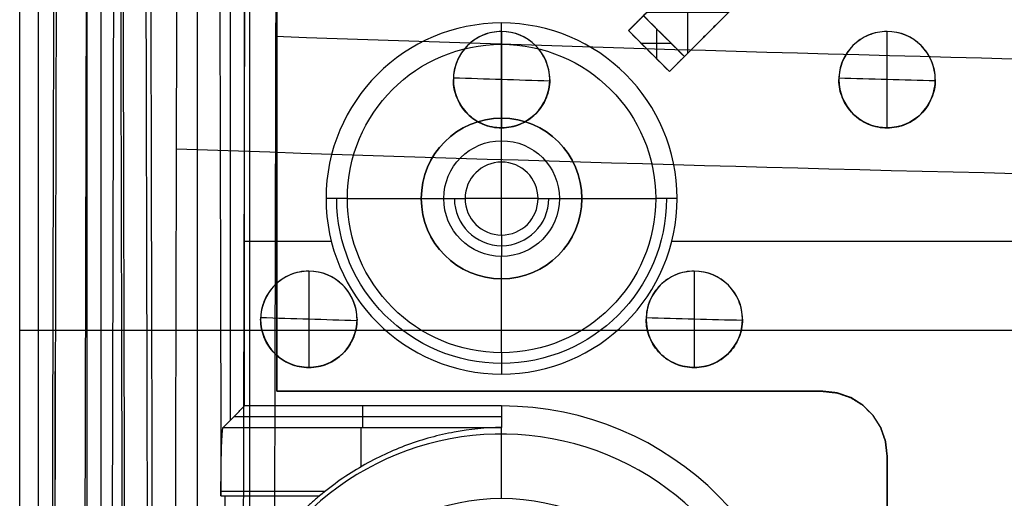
# Model space of a CAD drawing. Header units: millimetres. Extents: x -68 to 68, y -70 to 54.
# Tile 4 of 4: x -68 to -52, y -31 to -23. Entities that reach past the tile are written whole.
import ezdxf

# ---------------------------------------------------------------- set-up
doc = ezdxf.new("R2010")
doc.units = ezdxf.units.MM
doc.layers.add('Layer 01', color=7, linetype='Continuous', true_color=0x000000)

# ---------------------------------------------------------------- blocks, each defined once
blk = doc.blocks.new('Extruded-1.step')
at = {"layer": 'Layer 01', "color": 9, "true_color": 0xc0c0c0}
for p, q in [((-0.435, 0.202, 0.45), (-0.202, 0.435, 0.45)), ((-0.318, 0.318, 0.9), (-0.318, 0.318)), ((0.435, -0.202, 0.45), (-0.202, 0.435, 0.45)), ((0.202, -0.435, 0.45), (-0.435, 0.202, 0.45)), ((0, 0.233), (0, -0.233)), ((0, 0.233, 0.9), (0, -0.233, 0.9)), ((0.233, 0), (-0.233, 0)), ((0.233, 0, 0.9), (-0.233, 0, 0.9)), ((0.117, 0.117, 0.9), (0.117, 0.117)), ((-0.117, -0.117, 0.9), (-0.117, -0.117)), ((0.202, -0.435, 0.45), (0.435, -0.202, 0.45)), ((0.318, -0.318), (0.318, -0.318, 0.9))]:
    blk.add_line(p, q, dxfattribs=at)
for points in [[(-0.435, 0.202), (-0.318, 0.318), (-0.202, 0.435)], [(-0.202, 0.435, 0.9), (-0.318, 0.318, 0.9), (-0.435, 0.202, 0.9)], [(-0.202, 0.435), (0.117, 0.117), (0.435, -0.202)], [(-0.202, 0.435, 0.9), (-0.202, 0.435, 0.45), (-0.202, 0.435)], [(0.435, -0.202, 0.9), (0.117, 0.117, 0.9), (-0.202, 0.435, 0.9)], [(0.202, -0.435), (-0.117, -0.117), (-0.435, 0.202)], [(-0.435, 0.202, 0.9), (-0.117, -0.117, 0.9), (0.202, -0.435, 0.9)], [(-0.435, 0.202), (-0.435, 0.202, 0.45), (-0.435, 0.202, 0.9)], [(0.435, -0.202), (0.318, -0.318), (0.202, -0.435)], [(0.202, -0.435, 0.9), (0.318, -0.318, 0.9), (0.435, -0.202, 0.9)], [(0.435, -0.202, 0.9), (0.435, -0.202, 0.45), (0.435, -0.202)], [(0.202, -0.435, 0.9), (0.202, -0.435, 0.45), (0.202, -0.435)]]:
    blk.add_open_spline(points, degree=2, dxfattribs=at)
blk = doc.blocks.new('6271166944.step')
at = {"layer": 'Layer 01'}
blk.add_blockref('Extruded-1.step', (0, 0), dxfattribs=at)
blk = doc.blocks.new('Extruded-2.step')
at = {"layer": 'Layer 01', "color": 9, "true_color": 0xcfc9b5}
for p, q in [((-0.686, -0.049, 0.45), (0.049, 0.686, 0.45)), ((0, 0.636), (0, -0.636)), ((0, 0.636, 0.9), (0, -0.636, 0.9)), ((0.686, 0.049, 0.45), (0.049, 0.686, 0.45)), ((-0.318, 0.318, 0.9), (-0.318, 0.318)), ((0.368, 0.368, 0.9), (0.368, 0.368)), ((-0.049, -0.686, 0.45), (0.686, 0.049, 0.45)), ((-0.049, -0.686, 0.45), (-0.686, -0.049, 0.45)), ((0.636, 0), (-0.636, 0)), ((0.636, 0, 0.9), (-0.636, 0, 0.9)), ((-0.368, -0.368, 0.9), (-0.368, -0.368)), ((0.318, -0.318), (0.318, -0.318, 0.9))]:
    blk.add_line(p, q, dxfattribs=at)
for points in [[(-0.686, -0.049), (-0.318, 0.318), (0.049, 0.686)], [(0.049, 0.686, 0.9), (-0.318, 0.318, 0.9), (-0.686, -0.049, 0.9)], [(0.049, 0.686), (0.368, 0.368), (0.686, 0.049)], [(0.049, 0.686, 0.9), (0.049, 0.686, 0.45), (0.049, 0.686)], [(0.686, 0.049, 0.9), (0.368, 0.368, 0.9), (0.049, 0.686, 0.9)], [(0.686, 0.049), (0.318, -0.318), (-0.049, -0.686)], [(-0.049, -0.686, 0.9), (0.318, -0.318, 0.9), (0.686, 0.049, 0.9)], [(0.686, 0.049, 0.9), (0.686, 0.049, 0.45), (0.686, 0.049)], [(-0.049, -0.686), (-0.368, -0.368), (-0.686, -0.049)], [(-0.686, -0.049, 0.9), (-0.368, -0.368, 0.9), (-0.049, -0.686, 0.9)], [(-0.686, -0.049), (-0.686, -0.049, 0.45), (-0.686, -0.049, 0.9)], [(-0.049, -0.686, 0.9), (-0.049, -0.686, 0.45), (-0.049, -0.686)]]:
    blk.add_open_spline(points, degree=2, dxfattribs=at)
blk = doc.blocks.new('6271167104.step')
at = {"layer": 'Layer 01'}
blk.add_blockref('Extruded-2.step', (0, 0), dxfattribs=at)
blk = doc.blocks.new('C210.step')
at = {"layer": 'Layer 01'}
for name, p in [('6271166944.step', (3.379, -42.621, -2.501)), ('6271167104.step', (2.895, -43.105, -2.501)), ('6271166944.step', (2.411, -43.589, -2.501))]:
    blk.add_blockref(name, p, dxfattribs=at)
blk = doc.blocks.new('Open CASCADE STEP translator 6.8 1.1.1.step')
at = {"layer": 'Layer 01', "color": 96, "true_color": 0x008000}
for p, q in [((-3.5, -49, 0.801), (-3.5, 4, 0.801)), ((0, -44.75, 1.601), (0, -44.75)), ((0, -47.25, 1.601), (0, -47.25)), ((-3.5, -49, 0.801), (5, -49, 0.801)), ((0.75, -49, 1.601), (0.75, -49)), ((5.223, -49.025, 0.801), (5, -49, 0.801)), ((5.112, -49.013, 1.601), (5.112, -49.013)), ((5.434, -49.099, 0.801), (5.223, -49.025, 0.801)), ((5.329, -49.062, 1.601), (5.329, -49.062)), ((5.623, -49.218, 0.801), (5.434, -49.099, 0.801)), ((5.529, -49.158, 1.601), (5.529, -49.158)), ((5.782, -49.377, 0.801), (5.623, -49.218, 0.801)), ((5.703, -49.297, 1.601), (5.703, -49.297)), ((5.901, -49.566, 0.801), (5.782, -49.377, 0.801)), ((5.842, -49.472, 1.601), (5.842, -49.472)), ((5.975, -49.777, 0.801), (5.901, -49.566, 0.801)), ((5.938, -49.672, 1.601), (5.938, -49.672)), ((6, -50, 0.801), (5.975, -49.777, 0.801)), ((5.987, -49.889, 1.601), (5.987, -49.889)), ((6, -71, 0.801), (6, -50, 0.801))]:
    blk.add_line(p, q, dxfattribs=at)
at = {"layer": 'Layer 01', "color": 96, "true_color": 0x008000, "extrusion": (0, 0, -1)}
for centre, start, end in [((0, -46, -1.601), 0, 180), ((0, -46, -0.801), 0, 180), ((0, -46, -1.601), 180, 0), ((0, -46, -0.801), 180, 0)]:
    blk.add_arc(centre, 1.25, start, end, dxfattribs=at)
at = {"layer": 'Layer 01', "color": 96, "true_color": 0x008000}
for start, end in [(0, 180), (180, 0)]:
    blk.add_arc((0, -46), 1.25, start, end, dxfattribs=at)
for points in [[(-3.5, -49), (-3.5, -22.5), (-3.5, 4)], [(-3.5, 4, 1.601), (-3.5, -22.5, 1.601), (-3.5, -49, 1.601)], [(-1.25, -46), (-1.25, -46, 0.801), (-1.25, -46, 1.601)], [(1.25, -46, 1.601), (1.25, -46, 0.801), (1.25, -46)], [(-3.5, -49, 1.601), (-3.5, -49, 0.801), (-3.5, -49)], [(5, -49), (0.75, -49), (-3.5, -49)], [(-3.5, -49, 1.601), (0.75, -49, 1.601), (5, -49, 1.601)], [(5, -49, 1.601), (5, -49, 0.801), (5, -49)], [(5.223, -49.025), (5.112, -49.013), (5, -49)], [(5, -49, 1.601), (5.112, -49.013, 1.601), (5.223, -49.025, 1.601)], [(5.223, -49.025, 1.601), (5.223, -49.025, 0.801), (5.223, -49.025)], [(5.434, -49.099), (5.329, -49.062), (5.223, -49.025)], [(5.223, -49.025, 1.601), (5.329, -49.062, 1.601), (5.434, -49.099, 1.601)], [(5.434, -49.099, 1.601), (5.434, -49.099, 0.801), (5.434, -49.099)], [(5.623, -49.218), (5.529, -49.158), (5.434, -49.099)], [(5.434, -49.099, 1.601), (5.529, -49.158, 1.601), (5.623, -49.218, 1.601)], [(5.623, -49.218, 1.601), (5.623, -49.218, 0.801), (5.623, -49.218)], [(5.782, -49.377), (5.703, -49.297), (5.623, -49.218)], [(5.623, -49.218, 1.601), (5.703, -49.297, 1.601), (5.782, -49.377, 1.601)], [(5.782, -49.377, 1.601), (5.782, -49.377, 0.801), (5.782, -49.377)], [(5.901, -49.566), (5.842, -49.472), (5.782, -49.377)], [(5.782, -49.377, 1.601), (5.842, -49.472, 1.601), (5.901, -49.566, 1.601)], [(5.901, -49.566, 1.601), (5.901, -49.566, 0.801), (5.901, -49.566)], [(5.975, -49.777), (5.938, -49.672), (5.901, -49.566)], [(5.901, -49.566, 1.601), (5.938, -49.672, 1.601), (5.975, -49.777, 1.601)], [(5.975, -49.777, 1.601), (5.975, -49.777, 0.801), (5.975, -49.777)], [(6, -50), (5.987, -49.889), (5.975, -49.777)], [(5.975, -49.777, 1.601), (5.987, -49.889, 1.601), (6, -50, 1.601)], [(6, -50, 1.601), (6, -50, 0.801), (6, -50)], [(6, -71), (6, -60.5), (6, -50)], [(6, -50, 1.601), (6, -60.5, 1.601), (6, -71, 1.601)]]:
    blk.add_open_spline(points, degree=2, dxfattribs=at)
blk = doc.blocks.new('Board.step')
at = {"layer": 'Layer 01'}
blk.add_blockref('Open CASCADE STEP translator 6.8 1.1.1.step', (0, 0, -1.601), dxfattribs=at)
blk = doc.blocks.new('MC403-X_A_090322_MultipleBody.step')
at = {"layer": 'Layer 01'}
for name in ['Board.step', 'C210.step']:
    blk.add_blockref(name, (0, 0), dxfattribs=at)
blk = doc.blocks.new('MC403-X_A_090322_MultipleBody 090322')
at = {"layer": 'Layer 01'}
blk.add_blockref('MC403-X_A_090322_MultipleBody.step', (0, 0), dxfattribs=at)
blk = doc.blocks.new('TRO-13-001 MC403 CASTING270122')
at = {"layer": 'Layer 01', "color": 7, "true_color": 0xdde8ff}
for p, q in [((-67.208, -41.72, -4.15), (-67.208, 39.439, -4.15)), ((-64.218, -29.447, -3.25), (-64.218, 24.447, -3.25)), ((-66.448, -38.67, 1.679), (-66.448, -2.077, 4.135)), ((-60, -23.6), (-60, -23.268, -9.5)), ((-60, -25.1), (-60, -23.6)), ((-60, -25.432, -9.5), (-60, -25.1)), ((-60, -26.568, -9.5), (-60, -25.432, -9.5)), ((-62.4, -26), (-60.9, -26)), ((-59.432, -26, -9.5), (-60.568, -26, -9.5)), ((-59.1, -26), (-57.6, -26)), ((-60, -26.568, -9.5), (-60, -26.9)), ((-62.648, -26.671, -9.5), (-64, -26.671, -9.5)), ((-21.2, -26.671, -9.5), (-57.352, -26.671, -9.5)), ((-60, -28.4), (-60, -26.9)), ((-67.5, -28.051, -12.5), (-50.797, -28.051, -12.5)), ((-60, -28.4), (-60, -28.732, -9.5)), ((-62.167, -29.229, -9.5), (-62.167, -29.562, 0.053)), ((-64.167, -29.395, -4.724), (-60, -29.395, -4.724)), ((-60, -29.666, 3.035), (-60, -29.562, 0.053)), ((-62.752, -30.562, 1.018), (-64.367, -30.562, 1.018)), ((-64.303, -37.522, 0.553), (-64.303, -30.629, 1.016))]:
    blk.add_line(p, q, dxfattribs=at)
for centre, radius, start, end in [((-60, -26, -9.5), 2.732, 0, 180), ((-60, -26, -9.5), 0.568, 0, 180), ((-60, -26, -9.5), 2.732, 180, 0), ((-60, -26, -4.75), 0.734, 180, 0), ((-60, -26, -9.5), 0.568, 180, 0), ((-60, -34, -9.5), 4.771, 270, 90), ((-60, -34, 3.035), 4.334, 0, 149.4911)]:
    blk.add_arc(centre, radius, start, end, dxfattribs=at)
at = {"layer": 'Layer 01', "color": 7, "true_color": 0xdde8ff, "extrusion": (0, 0, -1)}
for centre, radius, start, end in [((60, -26), 2.4, 0, 180), ((60, -26), 0.9, 0, 180), ((60, -26, 4.75), 2.566, 180, 0), ((60, -26), 2.4, 180, 0), ((60, -26), 0.9, 180, 0), ((60, -34, -4), 3.334, 0, 180)]:
    blk.add_arc(centre, radius, start, end, dxfattribs=at)
at = {"layer": 'Layer 01', "color": 7, "true_color": 0xdde8ff, "extrusion": (-1, 0, -3.81639e-17)}
blk.add_arc((30.562, 0.018, 62.184), 1, 112.8929, 178, dxfattribs=at)
at = {"layer": 'Layer 01', "color": 7, "true_color": 0xdde8ff, "extrusion": (-1, 0, 0)}
blk.add_arc((30.666, 3, 60), 1, 90, 178, dxfattribs=at)
at = {"layer": 'Layer 01', "color": 7, "true_color": 0xdde8ff}
for points in [[(-67.5, -42.428, -12.5), (-67.5, -21.207, -12.5), (-67.5, 0.013, -12.5)], [(-64, -29.229, -9.5), (-64, -14.706, -9.5), (-64, -0.183, -9.5)], [(-67.005, -38.67, 1.679), (-66.962, -20.373, 2.907), (-66.919, -2.077, 4.135)], [(-65.977, -2.077, 4.135), (-65.934, -20.373, 2.907), (-65.891, -38.67, 1.679)], [(-65.849, -38.59, 0.481), (-65.892, -20.293, 1.709), (-65.935, -1.996, 2.938)], [(-64.434, -1.996, 2.938), (-64.401, -16.312, 1.977), (-64.367, -30.629, 1.016)], [(-62.4, -26), (-62.566, -26, -4.75), (-62.732, -26, -9.5)], [(-60.9, -26), (-60.734, -26, -4.75), (-60.568, -26, -9.5)], [(-59.432, -26, -9.5), (-59.266, -26, -4.75), (-59.1, -26)], [(-57.268, -26, -9.5), (-57.434, -26, -4.75), (-57.6, -26)], [(-64.334, -29.562, 0.053), (-64.167, -29.395, -4.724), (-64, -29.229, -9.5)], [(-60, -29.229, -9.5), (-62, -29.229, -9.5), (-64, -29.229, -9.5)], [(-60, -29.229, -9.5), (-60, -29.395, -4.724), (-60, -29.562, 0.053)], [(-64.334, -29.562, 0.053), (-62.167, -29.562, 0.053), (-60, -29.562, 0.053)], [(-64.367, -30.629, 1.016), (-63.6, -30.629, 1.016), (-62.834, -30.629, 1.016)]]:
    blk.add_open_spline(points, degree=2, dxfattribs=at)
for points, weights in [([(-64.367, -30.629, 1.016), (-64.369, -30.029, 1.056), (-64.355, -29.583, 0.653), (-64.334, -29.562, 0.053)], [1, 0.79710774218, 0.79710774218, 1]), ([(-62.834, -30.629, 1.016), (-63.223, -30.954, 0.994), (-63.55, -31.342, 0.968), (-63.807, -31.78, 0.938)], [1, 0.990197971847, 0.990197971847, 1])]:
    blk.add_rational_spline(points, weights, degree=3, dxfattribs=at)
blk.add_open_spline([(-60, -29.562, 0.053), (-60.245, -29.566, 0.169), (-60.492, -29.591, 0.286), (-60.98, -29.681, 0.507), (-61.225, -29.747, 0.612), (-61.703, -29.922, 0.797), (-61.937, -30.03, 0.878), (-62.402, -30.298, 0.994), (-62.623, -30.452, 1.028), (-62.834, -30.629, 1.016)], degree=3, knots=[0, 0, 0, 0, 0.817705, 0.817705, 1.63541, 1.63541, 2.453115, 2.453115, 3.27082, 3.27082, 3.27082, 3.27082], dxfattribs=at)
blk = doc.blocks.new('TRO-13-003 MC403 FRONT CASING270122')
at = {"layer": 'Layer 01', "color": 254, "true_color": 0xcad1ee}
for p, q in [((-63.918, -44.609, 4.114), (-63.918, 41.88, 4.114)), ((-66.232, -38.737, 2.676), (-66.232, -2.144, 5.133)), ((-64.731, -38.603, 0.681), (-64.731, -2.01, 3.137)), ((-60, -23.4, 18.678), (-60, -23.4, 18.979)), ((-54, -23.4, 19.001), (-54, -23.4, 19.302)), ((-60, -24.9, 18.577), (-60, -24.9, 18.878)), ((-54, -24.9, 18.901), (-54, -24.9, 19.202)), ((-63, -27.13, 18.253), (-63, -27.13, 18.554)), ((-57, -27.13, 18.593), (-57, -27.13, 18.895)), ((-63, -28.63, 18.152), (-63, -28.63, 18.453)), ((-57, -28.63, 18.493), (-57, -28.63, 18.794)), ((-66.946, -44.609, 3.351), (-66.946, -28.691, 3.351))]:
    blk.add_line(p, q, dxfattribs=at)
for centre, start, end in [((-60, -24.15, 18.79), 0, 180), ((-54, -24.15, 19.115), 0, 180), ((-60, -24.15, 18.766), 180, 0), ((-54, -24.15, 19.089), 180, 0), ((-63, -27.88, 18.365), 0, 180), ((-57, -27.88, 18.706), 0, 180), ((-63, -27.88, 18.341), 180, 0), ((-57, -27.88, 18.681), 180, 0)]:
    blk.add_arc(centre, 0.75, start, end, dxfattribs=at)
for points, knots in [([(-63.561, -44.609, 14.335), (-63.549, -39.405, 14.685), (-63.537, -34.2, 15.035), (-63.524, -28.995, 15.385), (-63.512, -23.791, 15.735), (-63.5, -18.586, 16.085), (-63.488, -13.381, 16.435), (-63.473, -6.973, 16.867), (-63.458, -0.564, 17.298), (-63.443, 5.845, 17.729)], [0, 0, 0, 0, 15.649399, 15.649399, 15.649399, 31.298799, 31.298799, 31.298799, 50.568779, 50.568779, 50.568779, 50.568779]), ([(-66.512, -44.609, 15.805), (-66.499, -39.412, 16.155), (-66.487, -34.215, 16.504), (-66.475, -29.017, 16.854), (-66.463, -23.82, 17.203), (-66.451, -18.623, 17.553), (-66.438, -13.425, 17.903), (-66.426, -8.228, 18.252), (-66.414, -3.031, 18.602), (-66.402, 2.167, 18.952), (-66.399, 3.255, 19.025), (-66.397, 4.343, 19.098), (-66.394, 5.431, 19.171)], [0, 0, 0, 0, 0.01562731, 0.01562731, 0.01562731, 0.03125462, 0.03125462, 0.03125462, 0.04688192, 0.04688192, 0.04688192, 0.05015331, 0.05015331, 0.05015331, 0.05015331]), ([(-65.104, -44.71, 17.246), (-65.092, -39.512, 17.596), (-65.08, -34.315, 17.946), (-65.068, -29.118, 18.295), (-65.066, -28.386, 18.345), (-65.064, -27.654, 18.394), (-65.063, -26.921, 18.443), (-65.049, -20.992, 18.842), (-65.035, -15.063, 19.241), (-65.021, -9.133, 19.64), (-65.011, -5.142, 19.908), (-65.002, -1.151, 20.177), (-64.993, 2.84, 20.445), (-64.991, 3.67, 20.501), (-64.989, 4.5, 20.557), (-64.987, 5.33, 20.613)], [-50.153314, -50.153314, -50.153314, -50.153314, -34.526006, -34.526006, -34.526006, -32.324725, -32.324725, -32.324725, -14.496136, -14.496136, -14.496136, -2.496136, -2.496136, -2.496136, 0, 0, 0, 0]), ([(-59.25, -24.15, 18.971), (-59.25, -23.952, 18.984), (-59.331, -23.757, 18.993), (-59.61, -23.48, 18.996), (-59.804, -23.399, 18.99), (-60.101, -23.4, 18.973), (-60.198, -23.42, 18.966), (-60.379, -23.496, 18.951), (-60.462, -23.551, 18.942), (-60.669, -23.759, 18.917), (-60.75, -23.954, 18.899), (-60.75, -24.15, 18.886)], [-2.409368, -2.409368, -2.409368, -2.409368, -1.807026, -1.807026, -1.204684, -1.204684, -0.903513, -0.903513, -0.602342, -0.602342, 0, 0, 0, 0]), ([(-59.25, -24.15, 18.67), (-59.25, -24.051, 18.676), (-59.27, -23.954, 18.682), (-59.345, -23.772, 18.69), (-59.401, -23.688, 18.692), (-59.609, -23.481, 18.694), (-59.805, -23.4, 18.689), (-60.099, -23.4, 18.672), (-60.197, -23.42, 18.665), (-60.379, -23.495, 18.65), (-60.461, -23.55, 18.641), (-60.601, -23.69, 18.624), (-60.656, -23.773, 18.615), (-60.731, -23.954, 18.599), (-60.75, -24.052, 18.591), (-60.75, -24.15, 18.585)], [0, 0, 0, 0, 0.298379, 0.298379, 0.596757, 0.596757, 1.193514, 1.193514, 1.491893, 1.491893, 1.790271, 1.790271, 2.08865, 2.08865, 2.387028, 2.387028, 2.387028, 2.387028]), ([(-53.25, -24.15, 19.29), (-53.25, -23.952, 19.303), (-53.331, -23.758, 19.312), (-53.609, -23.48, 19.317), (-53.804, -23.399, 19.312), (-54.101, -23.4, 19.297), (-54.198, -23.42, 19.291), (-54.379, -23.496, 19.277), (-54.462, -23.551, 19.269), (-54.669, -23.759, 19.244), (-54.75, -23.954, 19.227), (-54.75, -24.15, 19.213)], [-2.408987, -2.408987, -2.408987, -2.408987, -1.80674, -1.80674, -1.204493, -1.204493, -0.90337, -0.90337, -0.602247, -0.602247, 0, 0, 0, 0]), ([(-53.25, -24.15, 18.989), (-53.25, -24.051, 18.996), (-53.269, -23.954, 19.001), (-53.345, -23.772, 19.01), (-53.401, -23.689, 19.012), (-53.609, -23.481, 19.016), (-53.805, -23.4, 19.011), (-54.099, -23.4, 18.996), (-54.197, -23.42, 18.99), (-54.379, -23.495, 18.976), (-54.461, -23.55, 18.968), (-54.601, -23.69, 18.951), (-54.656, -23.773, 18.943), (-54.731, -23.954, 18.927), (-54.75, -24.052, 18.919), (-54.75, -24.15, 18.912)], [0, 0, 0, 0, 0.298333, 0.298333, 0.596666, 0.596666, 1.193331, 1.193331, 1.491664, 1.491664, 1.789997, 1.789997, 2.08833, 2.08833, 2.386663, 2.386663, 2.386663, 2.386663]), ([(-59.25, -24.15, 18.971), (-59.25, -24.249, 18.964), (-59.269, -24.346, 18.957), (-59.345, -24.528, 18.94), (-59.4, -24.611, 18.932), (-59.607, -24.818, 18.906), (-59.803, -24.9, 18.889), (-60.096, -24.9, 18.873), (-60.195, -24.881, 18.868), (-60.377, -24.806, 18.863), (-60.46, -24.751, 18.862), (-60.6, -24.611, 18.863), (-60.655, -24.528, 18.866), (-60.731, -24.346, 18.874), (-60.75, -24.248, 18.879), (-60.75, -24.15, 18.886)], [0, 0, 0, 0, 0.298352, 0.298352, 0.596704, 0.596704, 1.193407, 1.193407, 1.491759, 1.491759, 1.790111, 1.790111, 2.088463, 2.088463, 2.386815, 2.386815, 2.386815, 2.386815]), ([(-60.75, -24.15, 18.585), (-60.75, -24.346, 18.571), (-60.669, -24.542, 18.563), (-60.461, -24.75, 18.561), (-60.378, -24.805, 18.562), (-60.196, -24.881, 18.567), (-60.098, -24.9, 18.571), (-59.9, -24.9, 18.583), (-59.803, -24.88, 18.59), (-59.621, -24.805, 18.605), (-59.539, -24.749, 18.613), (-59.331, -24.542, 18.639), (-59.25, -24.348, 18.656), (-59.25, -24.15, 18.67)], [0, 0, 0, 0, 0.599513, 0.599513, 0.89927, 0.89927, 1.199027, 1.199027, 1.498784, 1.498784, 1.79854, 1.79854, 2.398054, 2.398054, 2.398054, 2.398054]), ([(-53.25, -24.15, 19.29), (-53.25, -24.249, 19.283), (-53.269, -24.346, 19.276), (-53.345, -24.528, 19.26), (-53.4, -24.611, 19.252), (-53.607, -24.818, 19.227), (-53.803, -24.9, 19.212), (-54.096, -24.9, 19.197), (-54.195, -24.881, 19.193), (-54.377, -24.806, 19.189), (-54.46, -24.751, 19.188), (-54.6, -24.611, 19.19), (-54.655, -24.528, 19.193), (-54.731, -24.346, 19.201), (-54.75, -24.248, 19.207), (-54.75, -24.15, 19.213)], [0, 0, 0, 0, 0.298308, 0.298308, 0.596616, 0.596616, 1.193233, 1.193233, 1.491541, 1.491541, 1.789849, 1.789849, 2.088157, 2.088157, 2.386465, 2.386465, 2.386465, 2.386465]), ([(-54.75, -24.15, 18.912), (-54.75, -24.346, 18.899), (-54.669, -24.542, 18.89), (-54.461, -24.75, 18.887), (-54.378, -24.805, 18.888), (-54.196, -24.881, 18.892), (-54.098, -24.9, 18.896), (-53.9, -24.9, 18.906), (-53.803, -24.88, 18.912), (-53.621, -24.805, 18.926), (-53.539, -24.749, 18.934), (-53.331, -24.542, 18.959), (-53.25, -24.348, 18.976), (-53.25, -24.15, 18.989)], [0, 0, 0, 0, 0.599419, 0.599419, 0.899129, 0.899129, 1.198838, 1.198838, 1.498548, 1.498548, 1.798257, 1.798257, 2.397676, 2.397676, 2.397676, 2.397676]), ([(-1.116, -26.08, 20.501), (-12.058, -26.078, 20.49), (-23.001, -26.053, 20.31), (-34, -25.926, 19.965), (-34.057, -25.925, 19.964), (-44.428, -25.805, 19.637), (-54.744, -25.595, 19.167), (-65.059, -25.23, 18.557)], [68.716929, 68.716929, 68.716929, 68.716929, 101.592686, 101.592686, 101.763054, 101.763054, 132.754019, 132.754019, 132.754019, 132.754019]), ([(-62.25, -27.88, 18.548), (-62.25, -27.682, 18.561), (-62.331, -27.487, 18.57), (-62.61, -27.21, 18.572), (-62.805, -27.129, 18.566), (-63.101, -27.13, 18.548), (-63.198, -27.15, 18.541), (-63.379, -27.226, 18.525), (-63.462, -27.282, 18.516), (-63.669, -27.489, 18.49), (-63.75, -27.684, 18.472), (-63.75, -27.88, 18.459)], [-2.409574, -2.409574, -2.409574, -2.409574, -1.80718, -1.80718, -1.204787, -1.204787, -0.90359, -0.90359, -0.602393, -0.602393, 0, 0, 0, 0]), ([(-62.25, -27.88, 18.247), (-62.25, -27.781, 18.254), (-62.27, -27.684, 18.259), (-62.345, -27.502, 18.267), (-62.401, -27.418, 18.269), (-62.609, -27.211, 18.271), (-62.805, -27.13, 18.264), (-63.099, -27.13, 18.247), (-63.197, -27.15, 18.24), (-63.379, -27.225, 18.224), (-63.461, -27.28, 18.215), (-63.601, -27.42, 18.197), (-63.656, -27.503, 18.188), (-63.731, -27.684, 18.172), (-63.75, -27.782, 18.164), (-63.75, -27.88, 18.157)], [0, 0, 0, 0, 0.298403, 0.298403, 0.596806, 0.596806, 1.193613, 1.193613, 1.492016, 1.492016, 1.790419, 1.790419, 2.088822, 2.088822, 2.387225, 2.387225, 2.387225, 2.387225]), ([(-56.25, -27.88, 18.884), (-56.25, -27.682, 18.898), (-56.331, -27.487, 18.906), (-56.609, -27.21, 18.91), (-56.804, -27.129, 18.905), (-57.101, -27.13, 18.889), (-57.198, -27.15, 18.882), (-57.379, -27.226, 18.868), (-57.462, -27.281, 18.859), (-57.669, -27.489, 18.834), (-57.75, -27.684, 18.817), (-57.75, -27.88, 18.803)], [-2.409173, -2.409173, -2.409173, -2.409173, -1.80688, -1.80688, -1.204586, -1.204586, -0.90344, -0.90344, -0.602293, -0.602293, 0, 0, 0, 0]), ([(-56.25, -27.88, 18.583), (-56.25, -27.781, 18.59), (-56.27, -27.684, 18.595), (-56.345, -27.502, 18.604), (-56.401, -27.418, 18.606), (-56.609, -27.211, 18.609), (-56.805, -27.13, 18.604), (-57.099, -27.13, 18.588), (-57.197, -27.15, 18.581), (-57.379, -27.225, 18.567), (-57.461, -27.28, 18.558), (-57.601, -27.42, 18.541), (-57.656, -27.503, 18.533), (-57.731, -27.684, 18.517), (-57.75, -27.782, 18.509), (-57.75, -27.88, 18.502)], [0, 0, 0, 0, 0.298355, 0.298355, 0.59671, 0.59671, 1.19342, 1.19342, 1.491776, 1.491776, 1.790131, 1.790131, 2.088486, 2.088486, 2.386841, 2.386841, 2.386841, 2.386841]), ([(-62.25, -27.88, 18.548), (-62.25, -27.979, 18.541), (-62.269, -28.076, 18.534), (-62.345, -28.258, 18.517), (-62.4, -28.341, 18.508), (-62.607, -28.548, 18.482), (-62.803, -28.63, 18.465), (-63.096, -28.63, 18.448), (-63.195, -28.611, 18.443), (-63.376, -28.536, 18.437), (-63.459, -28.481, 18.436), (-63.6, -28.341, 18.437), (-63.655, -28.258, 18.439), (-63.731, -28.076, 18.447), (-63.75, -27.978, 18.452), (-63.75, -27.88, 18.459)], [0, 0, 0, 0, 0.298375, 0.298375, 0.596751, 0.596751, 1.193502, 1.193502, 1.491877, 1.491877, 1.790253, 1.790253, 2.088628, 2.088628, 2.387004, 2.387004, 2.387004, 2.387004]), ([(-63.75, -27.88, 18.157), (-63.75, -28.076, 18.144), (-63.669, -28.272, 18.136), (-63.461, -28.48, 18.135), (-63.377, -28.536, 18.136), (-63.196, -28.611, 18.142), (-63.098, -28.63, 18.146), (-62.9, -28.63, 18.158), (-62.803, -28.61, 18.165), (-62.621, -28.535, 18.181), (-62.538, -28.479, 18.19), (-62.331, -28.272, 18.216), (-62.25, -28.078, 18.234), (-62.25, -27.88, 18.247)], [0, 0, 0, 0, 0.599564, 0.599564, 0.899347, 0.899347, 1.199129, 1.199129, 1.498911, 1.498911, 1.798693, 1.798693, 2.398257, 2.398257, 2.398257, 2.398257]), ([(-56.25, -27.88, 18.884), (-56.25, -27.979, 18.878), (-56.269, -28.076, 18.87), (-56.345, -28.258, 18.854), (-56.4, -28.341, 18.845), (-56.607, -28.548, 18.82), (-56.803, -28.63, 18.805), (-57.096, -28.63, 18.789), (-57.195, -28.611, 18.785), (-57.377, -28.536, 18.78), (-57.46, -28.481, 18.779), (-57.6, -28.341, 18.781), (-57.655, -28.258, 18.783), (-57.731, -28.076, 18.791), (-57.75, -27.978, 18.797), (-57.75, -27.88, 18.803)], [0, 0, 0, 0, 0.298329, 0.298329, 0.596659, 0.596659, 1.193318, 1.193318, 1.491647, 1.491647, 1.789976, 1.789976, 2.088306, 2.088306, 2.386635, 2.386635, 2.386635, 2.386635]), ([(-57.75, -27.88, 18.502), (-57.75, -28.076, 18.489), (-57.669, -28.272, 18.481), (-57.461, -28.48, 18.478), (-57.378, -28.535, 18.479), (-57.196, -28.611, 18.483), (-57.098, -28.63, 18.487), (-56.9, -28.63, 18.498), (-56.803, -28.61, 18.505), (-56.621, -28.535, 18.519), (-56.539, -28.479, 18.528), (-56.331, -28.272, 18.553), (-56.25, -28.078, 18.57), (-56.25, -27.88, 18.583)], [0, 0, 0, 0, 0.599465, 0.599465, 0.899197, 0.899197, 1.19893, 1.19893, 1.498662, 1.498662, 1.798395, 1.798395, 2.39786, 2.39786, 2.39786, 2.39786])]:
    blk.add_open_spline(points, degree=3, knots=knots, dxfattribs=at)
blk.add_rational_spline([(-66.087, -44.677, 16.797), (-66.048, -27.997, 17.919), (-66.009, -11.317, 19.041), (-65.97, 5.363, 20.163)], [0.870143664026, 0.870137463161, 0.870131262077, 0.870125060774], degree=3, dxfattribs=at)
for points, degree in [([(-66.884, -2.144, 5.133), (-66.927, -20.44, 3.905), (-66.97, -38.737, 2.676)], 2), ([(-65.493, -38.737, 2.676), (-65.536, -20.44, 3.905), (-65.579, -2.144, 5.133)], 2), ([(-65.509, -2.01, 3.137), (-65.466, -20.306, 1.909), (-65.423, -38.603, 0.681)], 2), ([(-63.952, -2.01, 3.137), (-63.995, -20.306, 1.909), (-64.038, -38.603, 0.681)], 2), ([(-60.002, -23.4, 18.678), (-60.002, -23.9, 18.644), (-60.002, -24.4, 18.61), (-60.002, -24.9, 18.577)], 3), ([(-54.002, -23.4, 19.001), (-54.002, -23.9, 18.968), (-54.002, -24.4, 18.934), (-54.002, -24.9, 18.901)], 3), ([(-2.414, -24.345, 17.609), (-22.78, -24.337, 17.563), (-43.145, -24.207, 16.934), (-63.511, -23.48, 15.756)], 3), ([(-59.25, -24.173, 18.668), (-59.75, -24.157, 18.641), (-60.25, -24.141, 18.614), (-60.75, -24.125, 18.586)], 3), ([(-60.75, -24.15, 18.886), (-60.75, -24.15, 18.735), (-60.75, -24.15, 18.585)], 2), ([(-59.25, -24.15, 18.67), (-59.25, -24.15, 18.82), (-59.25, -24.15, 18.971)], 2), ([(-53.25, -24.169, 18.988), (-53.75, -24.156, 18.963), (-54.25, -24.142, 18.939), (-54.75, -24.129, 18.914)], 3), ([(-54.75, -24.15, 19.213), (-54.75, -24.15, 19.063), (-54.75, -24.15, 18.912)], 2), ([(-53.25, -24.15, 18.989), (-53.25, -24.15, 19.14), (-53.25, -24.15, 19.29)], 2), ([(-63.002, -27.13, 18.253), (-63.002, -27.63, 18.219), (-63.002, -28.13, 18.186), (-63.002, -28.63, 18.152)], 3), ([(-57.002, -27.13, 18.593), (-57.002, -27.63, 18.56), (-57.002, -28.13, 18.526), (-57.002, -28.63, 18.493)], 3), ([(-62.25, -27.902, 18.245), (-62.75, -27.887, 18.217), (-63.25, -27.872, 18.188), (-63.75, -27.856, 18.159)], 3), ([(-63.75, -27.88, 18.459), (-63.75, -27.88, 18.308), (-63.75, -27.88, 18.157)], 2), ([(-62.25, -27.88, 18.247), (-62.25, -27.88, 18.397), (-62.25, -27.88, 18.548)], 2), ([(-56.25, -27.898, 18.582), (-56.75, -27.885, 18.556), (-57.25, -27.873, 18.53), (-57.75, -27.859, 18.504)], 3), ([(-57.75, -27.88, 18.803), (-57.75, -27.88, 18.653), (-57.75, -27.88, 18.502)], 2), ([(-56.25, -27.88, 18.583), (-56.25, -27.88, 18.734), (-56.25, -27.88, 18.884)], 2)]:
    blk.add_open_spline(points, degree=degree, dxfattribs=at)

msp = doc.modelspace()

# ---------------------------------------------------------------- block references
at = {"layer": 'Layer 01'}
for name, p in [('TRO-13-001 MC403 CASTING270122', (0, 0)), ('TRO-13-003 MC403 FRONT CASING270122', (0, 0)), ('MC403-X_A_090322_MultipleBody 090322', (-60, 20, 1.601))]:
    msp.add_blockref(name, p, dxfattribs=at)

doc.saveas('drawing.dxf')
